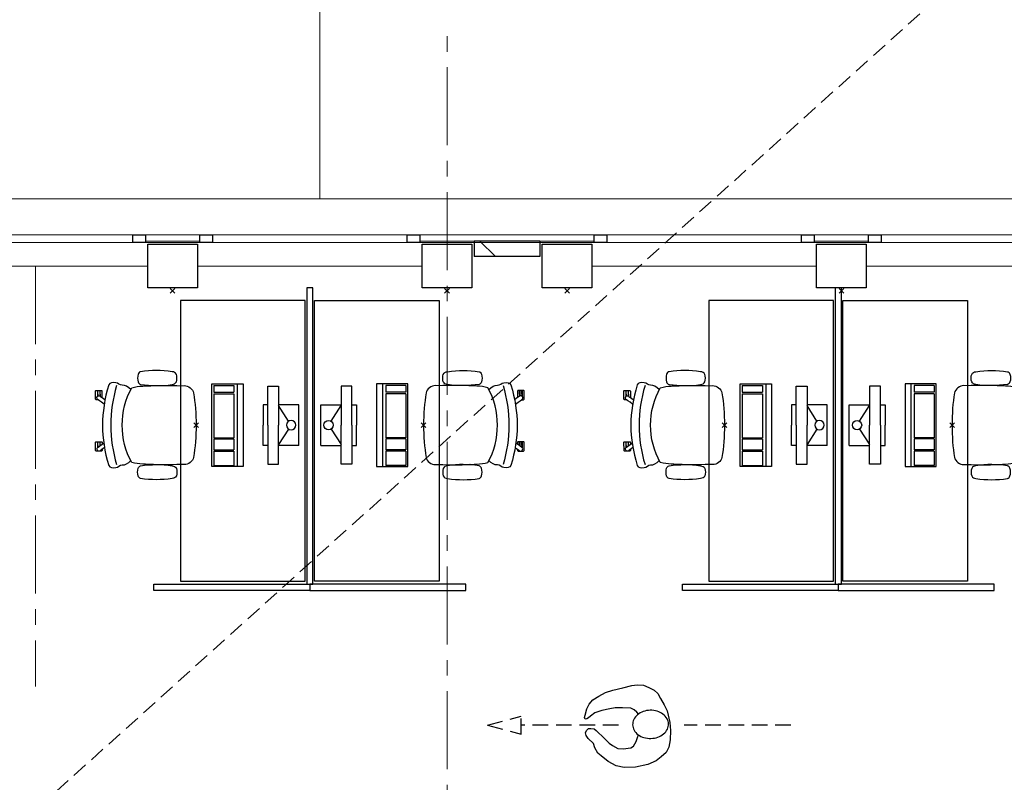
# Model space of a CAD drawing. Header units: millimetres. Extents: x -88840 to 85996, y -16279 to 104709.
# Tile 63 of 184: x 68339 to 74656, y 35655 to 40544. Entities that reach past the tile are written whole.
import ezdxf

# ---------------------------------------------------------------- set-up
doc = ezdxf.new("R2010")
doc.units = ezdxf.units.MM
doc.header["$LTSCALE"] = 400
doc.header["$PDMODE"] = 3
doc.header["$PDSIZE"] = 15
doc.linetypes.add('CENTER', pattern=[2, 1.25, -0.25, 0.25, -0.25])
doc.linetypes.add('HIDDEN', pattern=[0.375, 0.25, -0.125])
for name, color, linetype in [('-gd', 2, 'Continuous'), ('-ve', 2, 'HIDDEN'), ('inr', 4, 'Continuous'), ('looplijnen', 8, 'HIDDEN'), ('sona-s008_ip0', 7, 'Continuous'), ('stramien', 1, 'CENTER'), ('symbol', 1, 'Continuous')]:
    doc.layers.add(name, color=color, linetype=linetype)
for name, color, linetype, lineweight in [('Buitenkozijnen', 140, 'Continuous', 15), ('mat-baksteen', 5, 'Continuous', 25), ('mat-beton (ihwg)', 5, 'Continuous', 25), ('None', 7, 'Continuous', 9)]:
    doc.layers.add(name, color=color, linetype=linetype, lineweight=lineweight)

# ---------------------------------------------------------------- blocks, each defined once
blk = doc.blocks.new('Kolom 280x320')
at = {"layer": 'mat-beton (ihwg)', "lineweight": 25}
blk.add_lwpolyline([(-300, 160), (-20, 160), (-20, -160), (-300, -160)], close=True, dxfattribs=at)
at = {"layer": 'None', "color": 92, "linetype": 'Continuous', "lineweight": 5}
blk.add_point((0, 0), dxfattribs=at)
blk = doc.blocks.new('Gevelpui best 1410 (2D)')
at = {"layer": 'Buitenkozijnen', "lineweight": 15}
for p, q in [((-260, 0), (-260, -1410)), ((-260, 0), (-210, 0)), ((-210, 0), (-210, -1410)), ((-260, -1410), (-210, -1410))]:
    blk.add_line(p, q, dxfattribs=at)
at = {"layer": 'Buitenkozijnen', "color": 92, "lineweight": 25}
for points in [[(-260, 0), (-210, 0), (-210, -80), (-260, -80)], [(-260, -1330), (-210, -1330), (-210, -1410), (-260, -1410)]]:
    blk.add_lwpolyline(points, close=True, dxfattribs=at)
at = {"layer": 'None', "color": 43, "linetype": 'Continuous', "lineweight": 9}
blk.add_line((-410, 15), (-410, -1425), dxfattribs=at)
blk = doc.blocks.new('*X929')
at = {"layer": 'None', "lineweight": 9}
blk.add_line((-3068.9, -28701.2), (-2968.9, -28601.2), dxfattribs=at)
blk = doc.blocks.new('SONA-S008_B2')
at = {"layer": '-gd'}
blk.add_open_spline([(-253, -509.5), (-87.8, -560.2), (87.8, -560.2), (253, -509.5)], degree=3, dxfattribs=at)
for points in [[(-206.6, -15.8), (-79.4, 5.3), (79.6, 5.3), (206.6, -15.8)], [(-253, -73.9), (-253.4, -51.6), (-233.1, -20.2), (-206.6, -15.8)], [(206.6, -15.8), (233.1, -20.2), (253.4, -51.6), (253, -73.9)], [(-325.3, -126.1), (-337, -131.7), (-340.4, -140.8), (-342.5, -153.6)], [(-277.9, -126.1), (-287.8, -121.3), (-315.3, -121.3), (-325.3, -126.1)], [(-260.7, -153.6), (-262.7, -140.8), (-266.2, -131.7), (-277.9, -126.1)], [(-253, -272.1), (-257.1, -206.8), (-252.1, -139.2), (-253, -73.9)], [(253, -73.9), (252.1, -139.2), (257.1, -206.8), (253, -272.1)], [(260.6, -153.6), (262.7, -140.8), (266.2, -131.7), (277.9, -126.1)], [(277.9, -126.1), (287.8, -121.3), (315.3, -121.3), (325.3, -126.1)], [(325.3, -126.1), (337, -131.7), (340.4, -140.8), (342.5, -153.6)], [(-342.5, -153.6), (-353.5, -221.1), (-351.5, -287.6), (-342.5, -355.4)], [(-260.7, -355.4), (-251.6, -287.6), (-249.7, -221.1), (-260.7, -153.6)], [(260.6, -355.4), (251.6, -287.6), (249.7, -221.1), (260.6, -153.6)], [(342.5, -153.6), (353.4, -221.1), (351.5, -287.6), (342.5, -355.4)], [(-255.2, -303.9), (-254.1, -304.3), (-252.9, -304.7), (-251.7, -305.1)], [(-238.9, -411.5), (-253, -365.7), (-250.2, -318.7), (-253, -272.1)], [(253, -272.1), (250.2, -318.7), (253, -365.7), (238.9, -411.5)], [(251.9, -297.7), (252.9, -297.4), (253.8, -297.1), (254.7, -296.8)], [(-342.5, -355.4), (-341.5, -363), (-333.6, -369.9), (-326.1, -371.8)], [(-326.1, -371.8), (-310.3, -375.7), (-292.8, -375.7), (-277, -371.8)], [(-277, -371.8), (-269.5, -369.9), (-261.7, -363), (-260.7, -355.4)], [(-250.7, -332.5), (-253.1, -331.7), (-255.4, -330.9), (-257.6, -330.2)], [(256.9, -323.2), (255, -323.8), (253.1, -324.4), (251, -325.1)], [(277, -371.8), (269.5, -369.9), (261.7, -363), (260.6, -355.4)], [(326.1, -371.8), (310.3, -375.7), (292.8, -375.7), (277, -371.8)], [(342.5, -355.4), (341.5, -363), (333.6, -369.9), (326.1, -371.8)], [(-227.3, -418.1), (-247.1, -436.6), (-255.7, -455.2), (-255.5, -473.7)], [(238.9, -411.5), (95.4, -494.5), (-95.5, -494.5), (-238.9, -411.5)], [(255.5, -473.7), (255.7, -455.2), (247.1, -436.6), (227.3, -418.1)], [(-255.5, -473.7), (-255.4, -489), (-270.3, -500.1), (-272.1, -515.2)], [(272.1, -515.2), (270.3, -500.1), (255.4, -489), (255.5, -473.7)], [(-272.1, -515.2), (-274.4, -533.8), (-273.7, -555.7), (-258.6, -560.1)], [(-258.6, -560.1), (-77.4, -613.6), (78.8, -613.6), (258.6, -560.1)], [(258.6, -560.1), (273.7, -555.6), (274.4, -533.8), (272.1, -515.2)], [(-222.4, -606.9), (-222.4, -604.9), (-220.7, -603.3), (-218.7, -603.3)], [(-222.4, -615.1), (-222.4, -615.1), (-222.4, -606.9), (-222.4, -606.9)], [(-218.8, -615.1), (-218.8, -615.1), (-222.4, -615.1), (-222.4, -615.1)], [(-222.4, -629.9), (-222.4, -629.9), (-222.4, -618.1), (-222.4, -618.1)], [(-222.4, -618.1), (-222.4, -618.1), (-198.5, -618.1), (-198.5, -618.1)], [(-198.6, -630), (-198.6, -630), (-222.4, -629.9), (-222.4, -629.9)], [(-198.5, -615.1), (-198.5, -615.1), (-218.8, -615.1), (-218.8, -615.1)], [(-218.7, -603.3), (-218.7, -603.3), (-192, -603.3), (-176.8, -603.3)], [(-198.6, -633), (-198.6, -633), (-198.6, -630), (-198.6, -630)], [(-198.6, -630), (-198.6, -630), (-186.7, -630), (-186.7, -630)], [(-198.5, -618.1), (-198.5, -618.1), (-198.5, -615.1), (-198.5, -615.1)], [(-198.5, -615.1), (-198.5, -615.1), (-186.7, -615.2), (-186.7, -615.2)], [(-198.5, -618.1), (-198.5, -618.1), (-189.1, -618.2), (-187.1, -618.2)], [(-182.7, -633.4), (-188.4, -629.2), (-189.7, -621.1), (-185.5, -615.4)], [(-185.4, -615.2), (-186.2, -615.2), (-186.7, -615.2), (-186.7, -615.2)], [(-186.7, -615.2), (-186.7, -615.2), (-186.7, -616.4), (-186.7, -617.3)], [(-185.9, -630), (-186.4, -630), (-186.7, -630), (-186.7, -630)], [(-186.7, -630), (-186.7, -630), (-186.7, -633), (-186.7, -633)], [(-185.5, -615.4), (-185.5, -615.4), (-176.5, -602.9), (-162.6, -583.8)], [(-164.7, -630.5), (-168.8, -636.2), (-176.9, -637.5), (-182.7, -633.4)], [(-134.5, -588.9), (-152.4, -613.6), (-164.7, -630.5), (-164.7, -630.5)], [(-162.8, -630.1), (-162.8, -630.1), (-163.4, -630.1), (-164.4, -630)], [(-162.8, -628), (-162.8, -629.2), (-162.8, -630.1), (-162.8, -630.1)], [(106.4, -606.6), (106.4, -604.6), (108, -603), (110, -603)], [(106.4, -614.8), (106.4, -614.8), (106.4, -606.6), (106.4, -606.6)], [(110.1, -614.8), (110.1, -614.8), (106.4, -614.8), (106.4, -614.8)], [(106.4, -629.7), (106.4, -629.7), (106.4, -617.8), (106.4, -617.8)], [(106.4, -617.8), (106.4, -617.8), (130.3, -617.8), (130.3, -617.8)], [(130.3, -629.6), (130.3, -629.6), (106.4, -629.7), (106.4, -629.7)], [(110, -603), (110, -603), (115.6, -603), (123.1, -603)], [(130.3, -614.8), (130.3, -614.8), (110.1, -614.8), (110.1, -614.8)], [(143.1, -630.4), (143.1, -630.4), (131.8, -614.9), (115.2, -592)], [(130.3, -617.8), (130.3, -617.8), (130.3, -614.8), (130.3, -614.8)], [(130.3, -614.8), (130.3, -614.8), (130.9, -614.8), (131.7, -614.8)], [(130.3, -617.8), (130.3, -617.8), (131.9, -617.8), (133.9, -617.8)], [(130.3, -632.6), (130.3, -632.6), (130.3, -629.6), (130.3, -629.6)], [(130.3, -629.6), (130.3, -629.6), (142.1, -629.6), (142.1, -629.6)], [(142.5, -629.6), (142.3, -629.6), (142.1, -629.6), (142.1, -629.6)], [(142.1, -629.6), (142.1, -629.6), (142.2, -632.6), (142.2, -632.6)], [(161.1, -633.2), (155.3, -637.4), (147.2, -636.1), (143.1, -630.4)], [(143.7, -587.5), (156, -604.4), (163.9, -615.2), (163.9, -615.2)], [(154.9, -602.9), (159.4, -602.9), (162.3, -602.9), (162.3, -602.9)], [(163.9, -615.2), (168.1, -621), (166.8, -629.1), (161.1, -633.2)], [(162.3, -602.9), (164.4, -602.9), (166, -604.6), (166, -606.6)], [(166, -614.8), (166, -614.8), (164.6, -614.8), (163.5, -614.8)], [(166, -629.6), (166, -629.6), (165.4, -629.6), (164.4, -629.6)], [(165.3, -617.8), (165.8, -617.8), (166, -617.8), (166, -617.8)], [(166, -606.6), (166, -606.6), (166, -614.8), (166, -614.8)], [(166, -617.8), (166, -617.8), (166, -618.6), (166, -619.9)], [(166, -625.7), (166, -627.8), (166, -629.6), (166, -629.6)], [(-222.5, -641.1), (-222.5, -641.1), (-222.4, -632.9), (-222.4, -632.9)], [(-218.8, -644.8), (-220.8, -644.8), (-222.5, -643.1), (-222.5, -641.1)], [(-222.4, -632.9), (-222.4, -632.9), (-218.8, -632.9), (-218.8, -632.9)], [(-218.8, -632.9), (-218.8, -632.9), (-198.6, -633), (-198.6, -633)], [(-166.5, -644.9), (-166.5, -644.9), (-218.8, -644.8), (-218.8, -644.8)], [(-198.6, -633), (-198.6, -633), (-186.7, -633), (-186.7, -633)], [(-186.7, -633), (-186.7, -633), (-185.3, -633), (-183.1, -633)], [(-182.7, -633.4), (-182.7, -633.4), (-182.7, -633.4), (-182.7, -633.4)], [(-167.1, -633), (-166.7, -633), (-166.5, -633), (-166.5, -633)], [(-166.5, -633), (-166.5, -633), (-162.9, -633.1), (-162.9, -633.1)], [(-162.9, -641.3), (-162.9, -643.3), (-164.5, -644.9), (-166.5, -644.9)], [(-162.9, -633.1), (-162.9, -633.1), (-162.9, -641.3), (-162.9, -641.3)], [(106.4, -640.9), (106.4, -640.9), (106.4, -632.7), (106.4, -632.7)], [(106.4, -632.7), (106.4, -632.7), (110.1, -632.7), (110.1, -632.7)], [(110.1, -644.5), (108.1, -644.5), (106.5, -642.9), (106.4, -640.9)], [(110.1, -632.7), (110.1, -632.7), (130.3, -632.6), (130.3, -632.6)], [(162.4, -644.4), (162.4, -644.4), (110.1, -644.5), (110.1, -644.5)], [(130.3, -632.6), (130.3, -632.6), (142.2, -632.6), (142.2, -632.6)], [(142.2, -632.6), (142.2, -632.6), (143.3, -632.6), (145.1, -632.6)], [(161.1, -633.2), (161.1, -633.2), (161.1, -633.2), (161.1, -633.2)], [(161.8, -632.6), (162.2, -632.6), (162.4, -632.6), (162.4, -632.6)], [(162.4, -632.6), (162.4, -632.6), (166, -632.6), (166, -632.6)], [(166, -640.8), (166, -642.8), (164.4, -644.4), (162.4, -644.4)], [(166, -632.6), (166, -632.6), (166, -640.8), (166, -640.8)]]:
    blk.add_open_spline(points, degree=3)
at = {"layer": 'sona-s008_ip0'}
blk.add_point((0, 0), dxfattribs=at)
blk = doc.blocks.new('SYMB-CMP4_B2')
for p, q in [((-130, 558.1), (130, 558.1)), ((-130, 558.1), (-130, 428.1)), ((130, 558.1), (130, 428.1)), ((-25.3, 491.9), (-125, 428.1)), ((25.3, 491.9), (125, 428.1)), ((-250, 358.1), (-250, 428.1)), ((-250, 428.1), (0, 428.1)), ((250, 428.1), (0, 428.1)), ((250, 358.1), (250, 428.1)), ((0, 358.1), (-250, 358.1)), ((-130, 358.1), (-130, 328.1)), ((-130, 328.1), (0, 328.1)), ((0, 358.1), (250, 358.1)), ((130, 328.1), (0, 328.1)), ((130, 358.1), (130, 328.1)), ((265, 200), (-265, 200)), ((-265, 200), (-265, 0)), ((265, 0), (265, 200)), ((265, 162.9), (-265, 162.9)), ((-166.8, 141.5), (-259.7, 141.5)), ((-259.7, 12.9), (-259.7, 141.5)), ((-166.8, 12.9), (-166.8, 141.5)), ((-88, 141.5), (-159.1, 141.5)), ((-159.1, 12.9), (-159.1, 141.5)), ((-88, 12.9), (-88, 141.5)), ((200.4, 141.5), (-81.5, 141.5)), ((-81.5, 12.9), (-81.5, 141.5)), ((200.4, 12.9), (200.4, 141.5)), ((254.7, 141.5), (212.3, 141.5)), ((212.3, 12.9), (212.3, 141.5)), ((254.7, 12.9), (254.7, 141.5)), ((-265, 0), (265, 0)), ((-166.8, 12.9), (-259.7, 12.9)), ((-88, 12.9), (-159.1, 12.9)), ((200.4, 12.9), (-81.5, 12.9)), ((254.7, 12.9), (212.3, 12.9))]:
    blk.add_line(p, q)
blk.add_circle((0, 508.1), 30)
blk = doc.blocks.new('symb-ps03_b2')
blk.add_lwpolyline([(82.2, -333.7), (93.5, -323.3), (109.6, -304.5), (119.8, -284.7), (121.3, -230.8), (122.5, -183.8), (115.8, -150.4), (104.2, -98.4), (90.8, -52.2), (69, -24.8), (57.7, -13.2), (50.2, -0.9), (49.4, 8.5), (59.4, 13), (75.8, 8.9), (114.7, -1.3), (145.3, -16.6), (172.1, -41.1), (196.4, -77.8), (221.1, -122.2), (235.7, -169.2), (249.9, -232.3), (265.9, -290), (270.3, -324.8), (267.4, -365.4), (252.2, -399.3), (234.6, -432.8), (213.5, -457.5), (181.2, -475.4), (141, -499), (102.8, -516.9), (26.9, -533.5), (-23.3, -539.3), (-83.1, -537.5), (-129.9, -527.7), (-165.1, -510.7), (-191.8, -478.7), (-217.7, -447.5), (-240.8, -394), (-258.1, -313.4), (-261.7, -241.7), (-250.8, -189), (-222, -138.3), (-185.2, -93.4), (-169.5, -72.2), (-133.8, -53.9), (-107.1, -45.7), (-74.5, -10), (-56.5, 2.3), (-37.5, 6.7), (-23, 0.8), (-11.7, -12.6), (-10.5, -27.9), (-13.2, -49.2), (-22.6, -61.1), (-75.1, -114.5), (-104.5, -144.9), (-120.7, -165.7), (-138.4, -200.3), (-141.8, -234.1), (-134.6, -284.5), (-123.4, -302.1), (-94.4, -318.8), (-69, -327.2), (-51.7, -333)])
blk.add_lwpolyline([(-74.5, -413.3, 0.078796), (-66.1, -458.3, 0.088041), (-45.7, -493.9, 0.105312), (-14.5, -518.5, 0.121926), (19.1, -525.8, 0.121926), (52.3, -516.6, 0.105312), (82.1, -490.3, 0.088041), (100.3, -453.5, 0.078796), (106.2, -408.2, 0.078796), (97.7, -363.2, 0.088041), (77.4, -327.6, 0.105312), (46.2, -303, 0.121926), (12.5, -295.7, 0.121926), (-20.6, -304.9, 0.105312), (-50.4, -331.2, 0.088041), (-68.6, -368, 0.078796)], format="xyb", close=True)
blk = doc.blocks.new('symb-ps09_b2')
at = {"layer": 'looplijnen'}
for p, q in [((0, 935.4), (-58.2, 718.1)), ((0, 935.4), (58.2, 718.1)), ((-58.2, 718.1), (58.2, 718.1)), ((0, 95.2), (0, 718.1)), ((0, -1011), (0, -327.3))]:
    blk.add_line(p, q, dxfattribs=at)
at = {"layer": 'symbol'}
blk.add_blockref('symb-ps03_b2', (-11, 299.5), dxfattribs=at)

msp = doc.modelspace()

# ---------------------------------------------------------------- linework, layer by layer
at = {"layer": '-ve'}
msp.add_line((80134.38545, 46000.77166), (53369.57514, 21914.92122), dxfattribs=at)
at = {"linetype": 'Continuous', "lineweight": 0, "flags": 128}
msp.add_lwpolyline([(49800.2844, 38825.04674), (49800.2844, 31360.04674), (50060.2844, 31360.04674), (50060.2844, 25815.00611), (84860.32504, 25815.00611), (84860.32504, 31235.04674), (79334.91408, 31235.04674), (79334.91408, 33695.04674), (77080.2844, 33695.04674), (77080.2844, 39115.08738), (49800.2844, 39115.08738), (49800.2844, 38825.04674)], dxfattribs=at)
at = {"layer": 'Buitenkozijnen', "color": 43, "linetype": 'Continuous', "lineweight": 9, "flags": 128}
msp.add_lwpolyline([(50135.2844, 39375.04674), (50135.2844, 39395.04674), (77450.2844, 39395.04674), (77450.2844, 39165.08738)], dxfattribs=at)
at = {"layer": 'Buitenkozijnen', "lineweight": 15}
for points in [[(69145.2844, 39125.04674), (69145.2844, 39165.08738), (69495.2844, 39165.08738), (69495.2844, 39125.04674)], [(70905.2844, 39125.04674), (70905.2844, 39165.08738), (72025.2844, 39165.08738), (72025.2844, 39125.04674)], [(73435.2844, 39125.04674), (73435.2844, 39165.08738), (73785.2844, 39165.08738), (73785.2844, 39125.04674)]]:
    msp.add_lwpolyline(points, close=True, dxfattribs=at)
at = {"layer": 'inr'}
for points in [[(70180.2844, 38825.04674), (70180.2844, 36925.04674), (70220.2844, 36925.04674), (70220.2844, 38825.04674)], [(73570.28429, 38825.04693), (73570.28429, 36925.04693), (73610.28429, 36925.04693), (73610.28429, 38825.04693)], [(70170.2844, 36945.04674), (70170.2844, 38745.04674), (69370.2844, 38745.04674), (69370.2844, 36945.04674)], [(70230.2844, 36945.04674), (70230.2844, 38745.04674), (71030.2844, 38745.04674), (71030.2844, 36945.04674)], [(73560.28429, 36945.04693), (73560.28429, 38745.04693), (72760.28429, 38745.04693), (72760.28429, 36945.04693)], [(73620.28429, 36945.04693), (73620.28429, 38745.04693), (74420.28429, 38745.04693), (74420.28429, 36945.04693)], [(69200.2844, 36925.04674), (70200.2844, 36925.04674), (70200.2844, 36885.04674), (69200.2844, 36885.04674)], [(71200.2844, 36925.04674), (70200.2844, 36925.04674), (70200.2844, 36885.04674), (71200.2844, 36885.04674)], [(72590.28429, 36925.04693), (73590.28429, 36925.04693), (73590.28429, 36885.04693), (72590.28429, 36885.04693)], [(74590.28429, 36925.04693), (73590.28429, 36925.04693), (73590.28429, 36885.04693), (74590.28429, 36885.04693)]]:
    msp.add_lwpolyline(points, close=True, dxfattribs=at)
at = {"layer": 'mat-baksteen', "lineweight": 25}
for p, q in [((71255.2844, 39125.04674), (71255.2844, 39025.04674)), ((71675.2844, 39125.04674), (71255.2844, 39125.04674)), ((71675.2844, 39125.04674), (71675.2844, 39025.04674)), ((71675.2844, 39025.04674), (71255.2844, 39025.04674))]:
    msp.add_line(p, q, dxfattribs=at)
at = {"layer": 'None', "color": 43, "linetype": 'Continuous', "lineweight": 9}
msp.add_line((70265.2844, 39395.04674), (70265.2844, 43335.04674), dxfattribs=at)
at = {"layer": 'stramien', "lineweight": 0}
for p, q in [((71080.2844, 25338.87002), (71080.2844, 40442.50556)), ((68440.2844, 38965.08738), (68440.2844, 36270.16577))]:
    msp.add_line(p, q, dxfattribs=at)

# ---------------------------------------------------------------- block references
at = {"layer": 'Buitenkozijnen', "color": 7, "rotation": 90}
for p in [(67735.2844, 39375.04674), (69495.2844, 39375.04674), (72025.2844, 39375.04674), (73785.2844, 39375.04674)]:
    msp.add_blockref('Gevelpui best 1410 (2D)', p, dxfattribs=at)
at = {"layer": 'inr', "rotation": 270}
for p in [(69470.2844, 37945.04674), (72860.28429, 37945.04693)]:
    msp.add_blockref('SONA-S008_B2', p, dxfattribs=at)
at = {"layer": 'inr', "xscale": -1, "rotation": 90}
for p in [(70930.2844, 37945.04674), (74320.28429, 37945.04693)]:
    msp.add_blockref('SONA-S008_B2', p, dxfattribs=at)
at = {"layer": 'mat-baksteen', "rotation": 90}
msp.add_blockref('*X929', (42690.2844, 42093.98738), dxfattribs=at)
at = {"layer": 'mat-beton (ihwg)', "color": 7, "rotation": 270}
msp.add_blockref('Kolom 280x320', (73610.2844, 38805.04674), dxfattribs=at)
at = {"layer": 'None', "color": 7, "rotation": 270}
for p in [(69320.2844, 38805.04674), (71080.2844, 38805.04674), (71850.2844, 38805.04674)]:
    msp.add_blockref('Kolom 280x320', p, dxfattribs=at)
at = {"layer": 'symbol', "xscale": -1, "rotation": 270}
for p in [(69571.7731, 37945.04674), (72961.77299, 37945.04693)]:
    msp.add_blockref('SYMB-CMP4_B2', p, dxfattribs=at)
at = {"layer": 'symbol', "rotation": 90}
for name, p in [('SYMB-CMP4_B2', (70828.7957, 37945.04674)), ('SYMB-CMP4_B2', (74218.79559, 37945.04693)), ('symb-ps09_b2', (72274.98481, 36021.72308))]:
    msp.add_blockref(name, p, dxfattribs=at)

doc.saveas('drawing.dxf')
